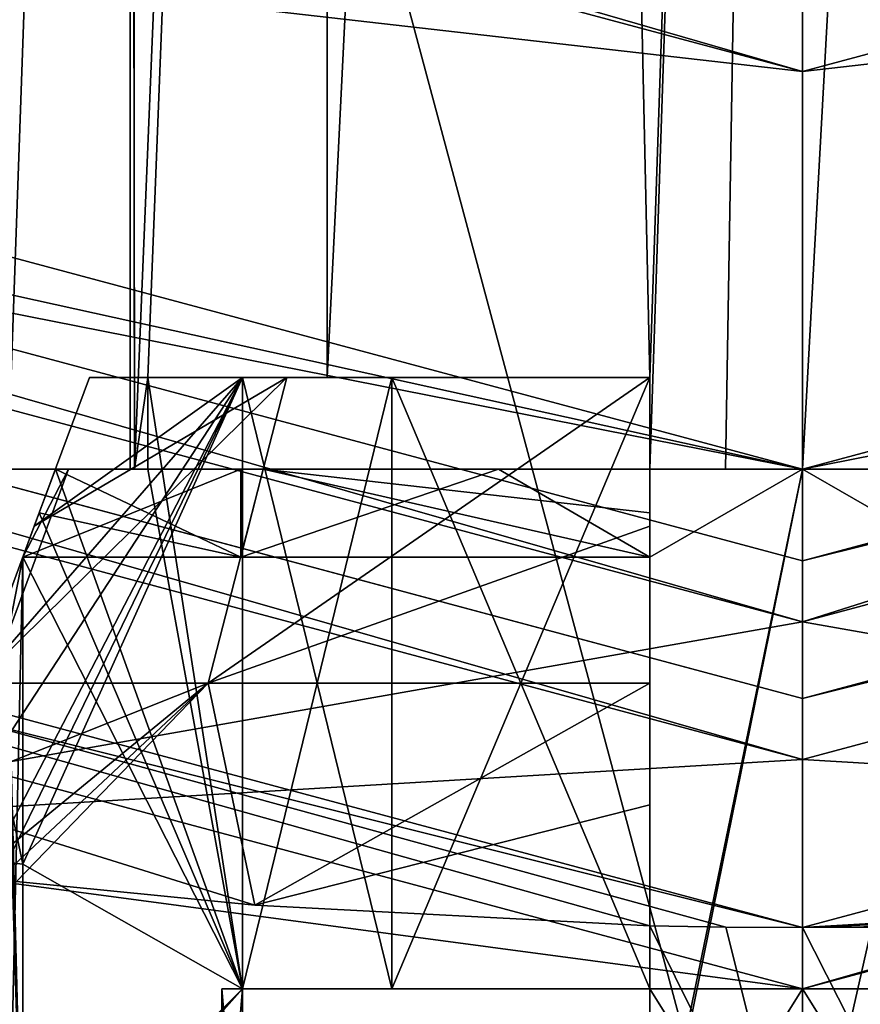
# Model space of a CAD drawing. Header units: millimetres. Extents: x -78 to 78, y -78 to 168.
# Tile 24 of 32: x -2.56 to 0.19, y 117.75 to 120.97. Entities that reach past the tile are written whole.
import ezdxf

# ---------------------------------------------------------------- set-up
doc = ezdxf.new("R2010")
doc.units = ezdxf.units.MM
doc.header["$LTSCALE"] = 65.185185
for name, color, linetype in [('13', 7, 'CONTINUOUS'), ('14', 7, 'CONTINUOUS'), ('15', 7, 'CONTINUOUS'), ('17', 7, 'CONTINUOUS'), ('18', 7, 'CONTINUOUS'), ('180', 7, 'CONTINUOUS'), ('181', 7, 'CONTINUOUS'), ('182', 7, 'CONTINUOUS'), ('183', 7, 'CONTINUOUS'), ('186', 7, 'CONTINUOUS'), ('187', 7, 'CONTINUOUS'), ('188', 7, 'CONTINUOUS'), ('189', 7, 'CONTINUOUS'), ('19', 7, 'CONTINUOUS'), ('190', 7, 'CONTINUOUS'), ('191', 7, 'CONTINUOUS'), ('192', 7, 'CONTINUOUS'), ('193', 7, 'CONTINUOUS'), ('194', 7, 'CONTINUOUS'), ('195', 7, 'CONTINUOUS'), ('196', 7, 'CONTINUOUS'), ('197', 7, 'CONTINUOUS'), ('198', 7, 'CONTINUOUS'), ('199', 7, 'CONTINUOUS'), ('205', 7, 'CONTINUOUS'), ('211', 7, 'CONTINUOUS'), ('212', 7, 'CONTINUOUS'), ('213', 7, 'CONTINUOUS'), ('214', 7, 'CONTINUOUS'), ('218', 7, 'CONTINUOUS'), ('219', 7, 'CONTINUOUS'), ('220', 7, 'CONTINUOUS'), ('221', 7, 'CONTINUOUS'), ('222', 7, 'CONTINUOUS'), ('223', 7, 'CONTINUOUS'), ('224', 7, 'CONTINUOUS'), ('229', 7, 'CONTINUOUS'), ('234', 7, 'CONTINUOUS'), ('237', 7, 'CONTINUOUS'), ('240', 7, 'CONTINUOUS'), ('29', 7, 'CONTINUOUS'), ('36', 7, 'CONTINUOUS'), ('37', 7, 'CONTINUOUS'), ('49', 7, 'CONTINUOUS'), ('51', 7, 'CONTINUOUS'), ('54', 7, 'CONTINUOUS')]:
    doc.layers.add(name, color=color, linetype=linetype)

msp = doc.modelspace()

# ---------------------------------------------------------------- linework, layer by layer
at = {"layer": '13', "linetype": 'CONTINUOUS'}
for points in [[(0, 119, 1), (-13.5001, 116.6173, 1), (-10.5, 121.8135, 1), (0, 119, 1)], [(10.5, 121.8135, 1), (13.5001, 116.6173, 1), (0, 119, 1), (10.5, 121.8135, 1)], [(13.5001, 116.6173, 1), (-13.5001, 116.6173, 1), (0, 119, 1), (13.5001, 116.6173, 1)]]:
    msp.add_3dface(points, dxfattribs=at)
at = {"layer": '14', "linetype": 'CONTINUOUS'}
for points in [[(0, 119, 1), (-10.5, 121.8135, 1), (0, 119), (0, 119, 1)], [(0, 119), (-10.5, 121.8135, 1), (-10.5, 121.8135), (0, 119)], [(10.5, 121.8135, 1), (0, 119, 1), (10.5, 121.8135), (10.5, 121.8135, 1)], [(10.5, 121.8135), (0, 119, 1), (0, 119), (10.5, 121.8135)]]:
    msp.add_3dface(points, dxfattribs=at)
at = {"layer": '15', "linetype": 'CONTINUOUS'}
msp.add_3dface([(10.5, 121.8135), (0, 119), (-10.5, 121.8135), (10.5, 121.8135)], dxfattribs=at)
at = {"layer": '17', "linetype": 'CONTINUOUS'}
for points in [[(-10.25, 122.2465, 2.5), (-10.625, 121.597, 2.5), (0, 119.5, 2.5), (-10.25, 122.2465, 2.5)], [(0, 119.5, 2.5), (10.625, 121.597, 2.5), (10.25, 122.2465, 2.5), (0, 119.5, 2.5)], [(-10.625, 121.597, 2.5), (0, 118.75, 2.5), (0, 119.5, 2.5), (-10.625, 121.597, 2.5)], [(0, 118.75, 2.5), (10.625, 121.597, 2.5), (0, 119.5, 2.5), (0, 118.75, 2.5)]]:
    msp.add_3dface(points, dxfattribs=at)
at = {"layer": '18', "linetype": 'CONTINUOUS'}
for points in [[(0, 118.75, 4.8), (-10.625, 121.597, 2.5), (-10.6252, 121.5971, 4.8), (0, 118.75, 4.8)], [(0, 118.75, 2.5), (-10.625, 121.597, 2.5), (0, 118.75, 4.8), (0, 118.75, 2.5)], [(10.625, 121.597, 2.5), (0, 118.75, 2.5), (10.6252, 121.5971, 4.8), (10.625, 121.597, 2.5)], [(10.6252, 121.5971, 4.8), (0, 118.75, 2.5), (0, 118.75, 4.8), (10.6252, 121.5971, 4.8)]]:
    msp.add_3dface(points, dxfattribs=at)
at = {"layer": '180', "linetype": 'CONTINUOUS'}
for points in [[(-1.7924, 118.0731, 48.999), (-0.5, 118.0057, 48.3665), (-11.0002, 120.9475, 18.2), (-1.7924, 118.0731, 48.999)], [(-11.0002, 120.9475, 18.2), (-0.5, 118.0057, 48.3665), (-0.2511, 118.0014, 48.4122), (-11.0002, 120.9475, 18.2)], [(-2.5716, 118.1508, 50.2), (-1.7924, 118.0731, 48.999), (-11.0002, 120.9475, 18.2), (-2.5716, 118.1508, 50.2)], [(0, 118, 18.2), (-11.0002, 120.9475, 18.2), (0, 118, 48.4), (0, 118, 18.2)], [(0, 118, 48.4), (-11.0002, 120.9475, 18.2), (-0.2511, 118.0014, 48.4122), (0, 118, 48.4)], [(-0.2511, 118.0014, 48.4122), (-0.5, 118.0057, 48.3665), (-0.5, 118.0057, 48.4485), (-0.2511, 118.0014, 48.4122)]]:
    msp.add_3dface(points, dxfattribs=at)
at = {"layer": '181', "linetype": 'CONTINUOUS'}
for points in [[(0, 117.8, 18), (-11.9002, 119.3887, 18), (-11.1002, 120.7743, 18), (0, 117.8, 18)], [(11.9002, 119.3887, 18), (0, 116.2, 18), (11.1002, 120.7743, 18), (11.9002, 119.3887, 18)], [(11.1002, 120.7743, 18), (0, 116.2, 18), (0, 117.8, 18), (11.1002, 120.7743, 18)], [(0, 116.2, 18), (-11.9002, 119.3887, 18), (0, 117.8, 18), (0, 116.2, 18)]]:
    msp.add_3dface(points, dxfattribs=at)
at = {"layer": '182', "linetype": 'CONTINUOUS'}
for points in [[(0, 116, 57.8), (-12.0002, 119.2155, 57.8), (0, 116, 54.5), (0, 116, 57.8)], [(0, 116, 54.5), (-12.0002, 119.2155, 57.8), (-2.4749, 116.1279, 53.4749), (0, 116, 54.5)], [(-2.4749, 116.1279, 53.4749), (-12.0002, 119.2155, 57.8), (-3.5, 116.2566, 51.0001), (-2.4749, 116.1279, 53.4749)], [(-3.5, 116.2566, 51.0001), (-12.0002, 119.2155, 57.8), (0, 116, 18.2), (-3.5, 116.2566, 51.0001)], [(0, 116, 18.2), (-12.0002, 119.2155, 57.8), (-12.0002, 119.2155, 18.2), (0, 116, 18.2)]]:
    msp.add_3dface(points, dxfattribs=at)
at = {"layer": '183', "linetype": 'CONTINUOUS'}
for points in [[(-11.9002, 160.6113, 58), (0, 116.2, 58), (0, 163.8, 58), (-11.9002, 160.6113, 58)], [(0, 163.8, 58), (0, 116.2, 58), (11.9002, 119.3887, 58), (0, 163.8, 58)], [(11.9002, 160.6113, 58), (0, 163.8, 58), (11.9002, 119.3887, 58), (11.9002, 160.6113, 58)], [(-11.9002, 119.3887, 58), (0, 116.2, 58), (-11.9002, 160.6113, 58), (-11.9002, 119.3887, 58)]]:
    msp.add_3dface(points, dxfattribs=at)
at = {"layer": '186', "linetype": 'CONTINUOUS'}
for points in [[(0, 118, 18.2), (2.5716, 118.1508, 50.2), (11.0002, 120.9475, 18.2), (0, 118, 18.2)], [(2.5716, 118.1508, 50.2), (0, 118, 18.2), (1.7924, 118.0731, 48.999), (2.5716, 118.1508, 50.2)], [(1.7924, 118.0731, 48.999), (0, 118, 18.2), (0.5, 118.0057, 48.3665), (1.7924, 118.0731, 48.999)], [(0.5, 118.0057, 48.3665), (0, 118, 18.2), (0.5, 118.0057, 48.4485), (0.5, 118.0057, 48.3665)], [(0.5, 118.0057, 48.4485), (0, 118, 18.2), (0.2511, 118.0014, 48.4122), (0.5, 118.0057, 48.4485)], [(0, 118, 18.2), (0, 118, 48.4), (0.2511, 118.0014, 48.4122), (0, 118, 18.2)]]:
    msp.add_3dface(points, dxfattribs=at)
at = {"layer": '187', "linetype": 'CONTINUOUS'}
for points in [[(12.0002, 119.2155, 57.8), (0, 116, 57.8), (2.4749, 116.128, 53.4748), (12.0002, 119.2155, 57.8)], [(0, 116, 47.5), (0, 116, 18.2), (12.0002, 119.2155, 18.2), (0, 116, 47.5)], [(0, 116, 47.5), (12.0002, 119.2155, 18.2), (2.4749, 116.1279, 48.5251), (0, 116, 47.5)]]:
    msp.add_3dface(points, dxfattribs=at)
at = {"layer": '188', "linetype": 'CONTINUOUS'}
for points in [[(0, 134.5, 53.2), (0.8276, 134.5626, 53.0384), (0, 119.5, 53.2), (0, 134.5, 53.2)], [(0, 119.5, 53.2), (0.8276, 134.5626, 53.0384), (0.2516, 119.5, 53.1856), (0, 119.5, 53.2)]]:
    msp.add_3dface(points, dxfattribs=at)
at = {"layer": '189', "linetype": 'CONTINUOUS'}
for points in [[(-2.2, 119.5, 51), (-2.4446, 119.5, 51.5), (-2.6, 119.5, 51), (-2.2, 119.5, 51)], [(-2.6, 119.5, 51), (-2.4446, 119.5, 51.5), (-2.4021, 119.5, 51.995), (-2.6, 119.5, 51)], [(-2.4446, 119.5, 51.5), (-1.7644, 119.5, 52.7644), (-2.4021, 119.5, 51.995), (-2.4446, 119.5, 51.5)], [(-2.1424, 119.5, 51.5), (-2.4446, 119.5, 51.5), (-2.1856, 119.5, 51.2516), (-2.1424, 119.5, 51.5)], [(-2.1856, 119.5, 51.2516), (-2.4446, 119.5, 51.5), (-2.2, 119.5, 51), (-2.1856, 119.5, 51.2516)], [(-2.4021, 119.5, 51.995), (-1.7644, 119.5, 52.7644), (-1.8385, 119.5, 52.8385), (-2.4021, 119.5, 51.995)], [(-1.8385, 119.5, 52.8385), (-1.7644, 119.5, 52.7644), (-0.995, 119.5, 53.4021), (-1.8385, 119.5, 52.8385)], [(-1.7644, 119.5, 52.7644), (-0.5, 119.5, 53.4446), (-0.995, 119.5, 53.4021), (-1.7644, 119.5, 52.7644)], [(-0.995, 119.5, 53.4021), (-0.5, 119.5, 53.4446), (0, 119.5, 53.6), (-0.995, 119.5, 53.4021)], [(-0.5, 119.5, 53.4446), (0, 119.5, 53.2), (0, 119.5, 53.6), (-0.5, 119.5, 53.4446)], [(0, 119.5, 53.2), (-0.5, 119.5, 53.4446), (-0.2516, 119.5, 53.1856), (0, 119.5, 53.2)], [(-0.2516, 119.5, 53.1856), (-0.5, 119.5, 53.4446), (-0.5, 119.5, 53.1424), (-0.2516, 119.5, 53.1856)], [(0, 119.5, 53.2), (0.2516, 119.5, 53.1856), (0, 119.5, 53.6), (0, 119.5, 53.2)], [(0.2516, 119.5, 53.1856), (0.5, 119.5, 53.1424), (0, 119.5, 53.6), (0.2516, 119.5, 53.1856)], [(0, 119.5, 53.6), (0.5, 119.5, 53.1424), (0.5, 119.5, 53.4446), (0, 119.5, 53.6)], [(0.995, 119.5, 53.4021), (0, 119.5, 53.6), (0.5, 119.5, 53.4446), (0.995, 119.5, 53.4021)]]:
    msp.add_3dface(points, dxfattribs=at)
at = {"layer": '19', "linetype": 'CONTINUOUS'}
for points in [[(-10.7252, 121.4239, 5), (-17.9564, 117.4832, 5), (0, 118.55, 5), (-10.7252, 121.4239, 5)], [(0, 118.55, 5), (17.9564, 117.4832, 5), (10.7252, 121.4239, 5), (0, 118.55, 5)], [(-17.9564, 117.4832, 5), (17.9564, 117.4832, 5), (0, 118.55, 5), (-17.9564, 117.4832, 5)]]:
    msp.add_3dface(points, dxfattribs=at)
at = {"layer": '190', "linetype": 'CONTINUOUS'}
for points in [[(0, 119.5, 53.6), (0.995, 119.5, 53.4021), (0.5, 119.2121, 53.5515), (0, 119.5, 53.6)], [(0, 117, 53.6), (0, 119.5, 53.6), (0.5, 119.2121, 53.5515), (0, 117, 53.6)], [(0.5, 117.0855, 53.5515), (0, 117, 53.6), (0.5, 119.2121, 53.5515), (0.5, 117.0855, 53.5515)], [(0.2511, 118.0014, 48.4122), (0, 118, 48.4), (0.5072, 117, 48.45), (0.2511, 118.0014, 48.4122)], [(0.5072, 117, 48.45), (0, 118, 48.4), (0, 117, 48.4), (0.5072, 117, 48.45)]]:
    msp.add_3dface(points, dxfattribs=at)
at = {"layer": '191', "linetype": 'CONTINUOUS'}
for points in [[(-2.2, 134.9592, 51.0001), (-1.5567, 134.7249, 52.5546), (-2.1856, 119.5, 51.2516), (-2.2, 134.9592, 51.0001)], [(-2.2, 134.9592, 51.0001), (-2.1856, 119.5, 51.2516), (-2.2, 130.8611, 51), (-2.2, 134.9592, 51.0001)], [(-2.1856, 119.5, 51.2516), (-1.5567, 134.7249, 52.5546), (-2.1424, 119.8, 51.5), (-2.1856, 119.5, 51.2516)], [(-2.1424, 119.8, 51.5), (-1.5567, 134.7249, 52.5546), (-1.5556, 119.8, 52.5556), (-2.1424, 119.8, 51.5)], [(-1.5567, 134.7249, 52.5546), (-0.8274, 134.5626, 53.0385), (-1.5556, 119.8, 52.5556), (-1.5567, 134.7249, 52.5546)], [(-1.5556, 119.8, 52.5556), (-0.8274, 134.5626, 53.0385), (-0.5, 119.8, 53.1424), (-1.5556, 119.8, 52.5556)], [(-0.8274, 134.5626, 53.0385), (0, 134.5, 53.2), (-0.5, 119.8, 53.1424), (-0.8274, 134.5626, 53.0385)], [(0, 134.5, 53.2), (-0.2516, 119.5, 53.1856), (-0.5, 119.5, 53.1424), (0, 134.5, 53.2)], [(0, 134.5, 53.2), (-0.5, 119.5, 53.1424), (-0.5, 119.8, 53.1424), (0, 134.5, 53.2)], [(0, 134.5, 53.2), (0, 119.5, 53.2), (-0.2516, 119.5, 53.1856), (0, 134.5, 53.2)], [(-2.2, 119.5, 51), (-2.2, 130.8611, 51), (-2.1856, 119.5, 51.2516), (-2.2, 119.5, 51)], [(-2.1424, 119.5, 51.5), (-2.1856, 119.5, 51.2516), (-2.1424, 119.8, 51.5), (-2.1424, 119.5, 51.5)]]:
    msp.add_3dface(points, dxfattribs=at)
at = {"layer": '192', "linetype": 'CONTINUOUS'}
for points in [[(-2.6, 119.5, 51), (-2.4021, 119.5, 51.995), (-2.6, 118.96, 51), (-2.6, 119.5, 51)], [(-2.6, 118.96, 51), (-2.4021, 119.5, 51.995), (-2.5515, 119.2121, 51.5), (-2.6, 118.96, 51)], [(-2.4021, 119.5, 51.995), (-1.8385, 119.5, 52.8385), (-2.5515, 119.2121, 51.5), (-2.4021, 119.5, 51.995)], [(-2.5515, 119.2121, 51.5), (-1.8385, 119.5, 52.8385), (-1.8385, 119.2121, 52.8385), (-2.5515, 119.2121, 51.5)], [(-1.8385, 119.5, 52.8385), (-0.995, 119.5, 53.4021), (-1.8385, 119.2121, 52.8385), (-1.8385, 119.5, 52.8385)], [(-1.8385, 119.2121, 52.8385), (-0.995, 119.5, 53.4021), (-0.5, 119.2121, 53.5515), (-1.8385, 119.2121, 52.8385)], [(-0.995, 119.5, 53.4021), (0, 119.5, 53.6), (-0.5, 119.2121, 53.5515), (-0.995, 119.5, 53.4021)], [(0, 119.5, 53.6), (0, 117, 53.6), (-0.5072, 117, 53.55), (0, 119.5, 53.6)], [(0, 119.5, 53.6), (-0.5072, 117, 53.55), (-0.5, 117.0855, 53.5515), (0, 119.5, 53.6)], [(-0.5, 119.2121, 53.5515), (0, 119.5, 53.6), (-0.5, 117.0855, 53.5515), (-0.5, 119.2121, 53.5515)], [(-2.6, 117, 51), (-2.6, 118.96, 51), (-2.5515, 119.2121, 51.5), (-2.6, 117, 51)], [(-2.5515, 117.0855, 51.5), (-2.6, 117, 51), (-2.5515, 119.2121, 51.5), (-2.5515, 117.0855, 51.5)], [(-2.6, 117, 51), (-2.55, 117, 50.4928), (-2.6, 118.96, 51), (-2.6, 117, 51)], [(-2.6, 118.96, 51), (-2.55, 117, 50.4928), (-2.5964, 118.5077, 50.8624), (-2.6, 118.96, 51)], [(-2.5964, 118.5077, 50.8624), (-2.55, 117, 50.4928), (-2.5894, 118.3884, 50.7652), (-2.5964, 118.5077, 50.8624)], [(-2.5894, 118.3884, 50.7652), (-2.55, 117, 50.4928), (-2.5515, 117.0855, 50.5), (-2.5894, 118.3884, 50.7652)], [(-2.5515, 118.2072, 50.5), (-2.5894, 118.3884, 50.7652), (-2.5515, 117.0855, 50.5), (-2.5515, 118.2072, 50.5)], [(-0.2511, 118.0014, 48.4122), (-0.5, 118.0057, 48.4485), (0, 117, 48.4), (-0.2511, 118.0014, 48.4122)], [(0, 117, 48.4), (-0.5, 118.0057, 48.4485), (-0.5, 117.0855, 48.4485), (0, 117, 48.4)], [(0, 118, 48.4), (-0.2511, 118.0014, 48.4122), (0, 117, 48.4), (0, 118, 48.4)]]:
    msp.add_3dface(points, dxfattribs=at)
at = {"layer": '193', "linetype": 'CONTINUOUS'}
for points in [[(-12.0002, 119.2155, 57.8), (0, 116, 57.8), (-11.9002, 119.3887, 58), (-12.0002, 119.2155, 57.8)], [(0, 116, 57.8), (0, 116.2, 58), (-11.9002, 119.3887, 58), (0, 116, 57.8)]]:
    msp.add_3dface(points, dxfattribs=at)
at = {"layer": '194', "linetype": 'CONTINUOUS'}
for points in [[(11.9002, 119.3887, 58), (0, 116.2, 58), (12.0002, 119.2155, 57.8), (11.9002, 119.3887, 58)], [(0, 116.2, 58), (0, 116, 57.8), (12.0002, 119.2155, 57.8), (0, 116.2, 58)]]:
    msp.add_3dface(points, dxfattribs=at)
at = {"layer": '195', "linetype": 'CONTINUOUS'}
for points in [[(0, 116.2, 18), (11.9002, 119.3887, 18), (0, 116, 18.2), (0, 116.2, 18)], [(0, 116, 18.2), (11.9002, 119.3887, 18), (12.0002, 119.2155, 18.2), (0, 116, 18.2)]]:
    msp.add_3dface(points, dxfattribs=at)
at = {"layer": '196', "linetype": 'CONTINUOUS'}
for points in [[(-11.9002, 119.3887, 18), (0, 116.2, 18), (-12.0002, 119.2155, 18.2), (-11.9002, 119.3887, 18)], [(0, 116.2, 18), (0, 116, 18.2), (-12.0002, 119.2155, 18.2), (0, 116.2, 18)]]:
    msp.add_3dface(points, dxfattribs=at)
at = {"layer": '197', "linetype": 'CONTINUOUS'}
for points in [[(0, 117.8, 18), (0, 118, 18.2), (11.0002, 120.9475, 18.2), (0, 117.8, 18)], [(11.1002, 120.7743, 18), (0, 117.8, 18), (11.0002, 120.9475, 18.2), (11.1002, 120.7743, 18)]]:
    msp.add_3dface(points, dxfattribs=at)
at = {"layer": '198', "linetype": 'CONTINUOUS'}
for points in [[(-11.0002, 120.9475, 18.2), (0, 118, 18.2), (-11.1002, 120.7743, 18), (-11.0002, 120.9475, 18.2)], [(0, 118, 18.2), (0, 117.8, 18), (-11.1002, 120.7743, 18), (0, 118, 18.2)]]:
    msp.add_3dface(points, dxfattribs=at)
at = {"layer": '199', "linetype": 'CONTINUOUS'}
for points in [[(-2.2, 130.8611, 51), (-2.6, 119.5, 51), (-7.2512, 134.0184, 51), (-2.2, 130.8611, 51)], [(-2.2, 119.5, 51), (-2.6, 119.5, 51), (-2.2, 130.8611, 51), (-2.2, 119.5, 51)]]:
    msp.add_3dface(points, dxfattribs=at)
at = {"layer": '205', "linetype": 'CONTINUOUS'}
msp.add_3dface([(-2.5894, 118.3884, 50.7652), (-2.5515, 118.2072, 50.5), (-2.602, 118.2132, 50.5), (-2.5894, 118.3884, 50.7652)], dxfattribs=at)
at = {"layer": '211', "linetype": 'CONTINUOUS'}
for points in [[(-1.8385, 119.2121, 52.8385), (-2.4446, 119.5, 51.5), (-2.4977, 119.3572, 51.5), (-1.8385, 119.2121, 52.8385)], [(-1.7644, 119.5, 52.7644), (-2.4446, 119.5, 51.5), (-1.8385, 119.2121, 52.8385), (-1.7644, 119.5, 52.7644)], [(-1.7644, 119.5, 52.7644), (-1.8385, 119.2121, 52.8385), (-0.5, 119.2121, 53.5515), (-1.7644, 119.5, 52.7644)], [(-0.5, 119.2121, 53.5515), (-0.5, 119.3572, 53.4977), (-1.7644, 119.5, 52.7644), (-0.5, 119.2121, 53.5515)], [(-0.5, 119.5, 53.4446), (-1.7644, 119.5, 52.7644), (-0.5, 119.3572, 53.4977), (-0.5, 119.5, 53.4446)], [(-2.5515, 119.2121, 51.5), (-1.8385, 119.2121, 52.8385), (-2.4977, 119.3572, 51.5), (-2.5515, 119.2121, 51.5)]]:
    msp.add_3dface(points, dxfattribs=at)
at = {"layer": '212', "linetype": 'CONTINUOUS'}
for points in [[(-1.833, 119.8, 50.5), (-1.3435, 119.8, 49.6565), (-2.3331, 119.8, 50.5), (-1.833, 119.8, 50.5)], [(-2.3331, 119.8, 50.5), (-1.3435, 119.8, 49.6565), (-1.6872, 119.8, 49.3128), (-2.3331, 119.8, 50.5)], [(-0.5, 119.8, 49.167), (-0.5, 119.8, 48.6669), (-1.6872, 119.8, 49.3128), (-0.5, 119.8, 49.167)], [(-1.3435, 119.8, 49.6565), (-0.5, 119.8, 49.167), (-1.6872, 119.8, 49.3128), (-1.3435, 119.8, 49.6565)]]:
    msp.add_3dface(points, dxfattribs=at)
at = {"layer": '213', "linetype": 'CONTINUOUS'}
for points in [[(-1.833, 117.8, 51.5), (-1.833, 119.8, 51.5), (-1.3435, 119.8, 52.3435), (-1.833, 117.8, 51.5)], [(-1.3435, 117.8, 52.3435), (-1.833, 117.8, 51.5), (-1.3435, 119.8, 52.3435), (-1.3435, 117.8, 52.3435)], [(-0.5, 117.8, 52.833), (-1.3435, 117.8, 52.3435), (-0.5, 119.8, 52.833), (-0.5, 117.8, 52.833)], [(-0.5, 119.8, 52.833), (-1.3435, 117.8, 52.3435), (-1.3435, 119.8, 52.3435), (-0.5, 119.8, 52.833)]]:
    msp.add_3dface(points, dxfattribs=at)
at = {"layer": '214', "linetype": 'CONTINUOUS'}
for points in [[(-1.9, 117.8, 51), (-1.833, 117.8, 51.5), (1.9, 117.8, 51), (-1.9, 117.8, 51)], [(-1.833, 117.8, 50.5), (-1.9, 117.8, 51), (1.833, 117.8, 50.5), (-1.833, 117.8, 50.5)], [(1.833, 117.8, 50.5), (-1.9, 117.8, 51), (1.9, 117.8, 51), (1.833, 117.8, 50.5)], [(-1.833, 117.8, 51.5), (-1.3435, 117.8, 52.3435), (1.833, 117.8, 51.5), (-1.833, 117.8, 51.5)], [(-1.833, 117.8, 51.5), (1.833, 117.8, 51.5), (1.9, 117.8, 51), (-1.833, 117.8, 51.5)], [(-1.3435, 117.8, 49.6565), (-1.833, 117.8, 50.5), (1.3435, 117.8, 49.6565), (-1.3435, 117.8, 49.6565)], [(1.3435, 117.8, 49.6565), (-1.833, 117.8, 50.5), (1.833, 117.8, 50.5), (1.3435, 117.8, 49.6565)], [(-1.3435, 117.8, 52.3435), (-0.5, 117.8, 52.833), (1.3435, 117.8, 52.3435), (-1.3435, 117.8, 52.3435)], [(1.833, 117.8, 51.5), (-1.3435, 117.8, 52.3435), (1.3435, 117.8, 52.3435), (1.833, 117.8, 51.5)], [(-0.5, 117.8, 49.167), (-1.3435, 117.8, 49.6565), (0.5, 117.8, 49.167), (-0.5, 117.8, 49.167)], [(0.5, 117.8, 49.167), (-1.3435, 117.8, 49.6565), (1.3435, 117.8, 49.6565), (0.5, 117.8, 49.167)], [(1.3435, 117.8, 52.3435), (-0.5, 117.8, 52.833), (0.5, 117.8, 52.833), (1.3435, 117.8, 52.3435)], [(0.5, 117.8, 52.833), (-0.5, 117.8, 52.833), (0, 117.8, 52.9), (0.5, 117.8, 52.833)], [(0, 117.8, 49.1), (-0.5, 117.8, 49.167), (0.5, 117.8, 49.167), (0, 117.8, 49.1)]]:
    msp.add_3dface(points, dxfattribs=at)
at = {"layer": '218', "linetype": 'CONTINUOUS'}
for points in [[(-0.5, 119.8, 53.1424), (-0.5, 119.5, 53.1424), (-0.5, 119.8, 52.833), (-0.5, 119.8, 53.1424)], [(-0.5, 119.5, 53.1424), (-0.5, 117.8, 52.833), (-0.5, 119.8, 52.833), (-0.5, 119.5, 53.1424)], [(-0.5, 119.5, 53.1424), (-0.5, 119.5, 53.4446), (-0.5, 119.3572, 53.4977), (-0.5, 119.5, 53.1424)], [(-0.5, 119.2121, 53.5515), (-0.5, 119.5, 53.1424), (-0.5, 119.3572, 53.4977), (-0.5, 119.2121, 53.5515)], [(-0.5, 119.5, 53.1424), (-0.5, 119.2121, 53.5515), (-0.5, 117.8, 52.833), (-0.5, 119.5, 53.1424)], [(-0.5, 119.2121, 53.5515), (-0.5, 117.0855, 53.5515), (-0.5, 117.8, 52.833), (-0.5, 119.2121, 53.5515)], [(-0.5, 117.0855, 53.5515), (-0.5, 117.0427, 53.5477), (-0.5, 117.8, 52.833), (-0.5, 117.0855, 53.5515)], [(-0.5, 117, 53.5438), (-0.5, 117, 52.833), (-0.5, 117.8, 52.833), (-0.5, 117, 53.5438)], [(-0.5, 117.0427, 53.5477), (-0.5, 117, 53.5438), (-0.5, 117.8, 52.833), (-0.5, 117.0427, 53.5477)]]:
    msp.add_3dface(points, dxfattribs=at)
at = {"layer": '219', "linetype": 'CONTINUOUS'}
for points in [[(-0.5, 117, 52.833), (0, 117, 52.9), (-0.5, 117.8, 52.833), (-0.5, 117, 52.833)], [(-0.5, 117.8, 52.833), (0, 117, 52.9), (0, 117.8, 52.9), (-0.5, 117.8, 52.833)], [(0, 117, 52.9), (0.5, 117, 52.833), (0, 117.8, 52.9), (0, 117, 52.9)], [(0.5, 117, 52.833), (0.5, 117.8, 52.833), (0, 117.8, 52.9), (0.5, 117, 52.833)]]:
    msp.add_3dface(points, dxfattribs=at)
at = {"layer": '220', "linetype": 'CONTINUOUS'}
for points in [[(-2.1424, 119.5, 51.5), (-2.1424, 119.8, 51.5), (-1.833, 117.8, 51.5), (-2.1424, 119.5, 51.5)], [(-2.1424, 119.8, 51.5), (-1.833, 119.8, 51.5), (-1.833, 117.8, 51.5), (-2.1424, 119.8, 51.5)], [(-2.4977, 119.3572, 51.5), (-2.4446, 119.5, 51.5), (-1.833, 117.8, 51.5), (-2.4977, 119.3572, 51.5)], [(-2.4446, 119.5, 51.5), (-2.1424, 119.5, 51.5), (-1.833, 117.8, 51.5), (-2.4446, 119.5, 51.5)], [(-2.5515, 119.2121, 51.5), (-2.4977, 119.3572, 51.5), (-1.833, 117.8, 51.5), (-2.5515, 119.2121, 51.5)], [(-2.5515, 117.0855, 51.5), (-2.5515, 119.2121, 51.5), (-1.833, 117.8, 51.5), (-2.5515, 117.0855, 51.5)], [(-1.833, 117, 51.5), (-2.5515, 117.0855, 51.5), (-1.833, 117.8, 51.5), (-1.833, 117, 51.5)]]:
    msp.add_3dface(points, dxfattribs=at)
at = {"layer": '221', "linetype": 'CONTINUOUS'}
for points in [[(-1.833, 117, 50.5), (-1.9, 117, 51), (-1.833, 117.8, 50.5), (-1.833, 117, 50.5)], [(-1.9, 117, 51), (-1.833, 117, 51.5), (-1.9, 117.8, 51), (-1.9, 117, 51)], [(-1.9, 117, 51), (-1.9, 117.8, 51), (-1.833, 117.8, 50.5), (-1.9, 117, 51)], [(-1.833, 117, 51.5), (-1.833, 117.8, 51.5), (-1.9, 117.8, 51), (-1.833, 117, 51.5)]]:
    msp.add_3dface(points, dxfattribs=at)
at = {"layer": '222', "linetype": 'CONTINUOUS'}
for points in [[(-2.6783, 118.5089, 50.5), (-1.833, 119.8, 50.5), (-2.7042, 118.8, 50.5), (-2.6783, 118.5089, 50.5)], [(-2.7042, 118.8, 50.5), (-1.833, 119.8, 50.5), (-2.5142, 119.3127, 50.5), (-2.7042, 118.8, 50.5)], [(-2.6525, 118.2193, 50.5), (-1.833, 119.8, 50.5), (-2.6783, 118.5089, 50.5), (-2.6525, 118.2193, 50.5)], [(-2.6525, 118.2193, 50.5), (-2.602, 118.2132, 50.5), (-1.833, 119.8, 50.5), (-2.6525, 118.2193, 50.5)], [(-2.602, 118.2132, 50.5), (-2.5515, 118.2072, 50.5), (-1.833, 119.8, 50.5), (-2.602, 118.2132, 50.5)], [(-1.833, 119.8, 50.5), (-2.5515, 118.2072, 50.5), (-1.833, 117.8, 50.5), (-1.833, 119.8, 50.5)], [(-1.833, 119.8, 50.5), (-2.3331, 119.8, 50.5), (-2.5142, 119.3127, 50.5), (-1.833, 119.8, 50.5)], [(-2.5515, 118.2072, 50.5), (-2.5515, 117.0855, 50.5), (-1.833, 117.8, 50.5), (-2.5515, 118.2072, 50.5)], [(-1.833, 117.8, 50.5), (-2.5515, 117.0855, 50.5), (-2.5477, 117.0427, 50.5), (-1.833, 117.8, 50.5)], [(-2.5438, 117, 50.5), (-1.833, 117.8, 50.5), (-2.5477, 117.0427, 50.5), (-2.5438, 117, 50.5)], [(-2.5438, 117, 50.5), (-1.833, 117, 50.5), (-1.833, 117.8, 50.5), (-2.5438, 117, 50.5)]]:
    msp.add_3dface(points, dxfattribs=at)
at = {"layer": '223', "linetype": 'CONTINUOUS'}
for points in [[(-0.5, 119.8, 48.6669), (-0.5, 119.8, 49.167), (-0.5, 117.8, 49.167), (-0.5, 119.8, 48.6669)], [(-0.5, 119.8, 48.6669), (-0.5, 117.8, 49.167), (-0.5, 119.3131, 48.486), (-0.5, 119.8, 48.6669)], [(-0.5, 119.3131, 48.486), (-0.5, 117.8, 49.167), (-0.5, 118.8, 48.2958), (-0.5, 119.3131, 48.486)], [(-0.5, 118.8, 48.2958), (-0.5, 117.8, 49.167), (-0.5, 118.4014, 48.3313), (-0.5, 118.8, 48.2958)], [(-0.5, 118.0057, 48.4485), (-0.5, 118.0057, 48.3665), (-0.5, 118.4014, 48.3313), (-0.5, 118.0057, 48.4485)], [(-0.5, 117.8, 49.167), (-0.5, 118.0057, 48.4485), (-0.5, 118.4014, 48.3313), (-0.5, 117.8, 49.167)], [(-0.5, 117.0855, 48.4485), (-0.5, 118.0057, 48.4485), (-0.5, 117.8, 49.167), (-0.5, 117.0855, 48.4485)], [(-0.5, 117, 49.167), (-0.5, 117.0855, 48.4485), (-0.5, 117.8, 49.167), (-0.5, 117, 49.167)]]:
    msp.add_3dface(points, dxfattribs=at)
at = {"layer": '224', "linetype": 'CONTINUOUS'}
for points in [[(0, 117, 49.1), (-0.5, 117, 49.167), (0, 117.8, 49.1), (0, 117, 49.1)], [(-0.5, 117, 49.167), (-0.5, 117.8, 49.167), (0, 117.8, 49.1), (-0.5, 117, 49.167)], [(0.5, 117, 49.167), (0, 117, 49.1), (0.5, 117.8, 49.167), (0.5, 117, 49.167)], [(0, 117, 49.1), (0, 117.8, 49.1), (0.5, 117.8, 49.167), (0, 117, 49.1)]]:
    msp.add_3dface(points, dxfattribs=at)
at = {"layer": '229', "linetype": 'CONTINUOUS'}
for points in [[(-2.6783, 118.5089, 50.5), (-2.7042, 118.8, 50.5), (-1.9445, 118.8, 49.0555), (-2.6783, 118.5089, 50.5)], [(-2.6525, 118.2193, 50.5), (-2.6783, 118.5089, 50.5), (-1.9445, 118.8, 49.0555), (-2.6525, 118.2193, 50.5)], [(-2.6162, 118.171, 50.3533), (-2.6525, 118.2193, 50.5), (-1.9445, 118.8, 49.0555), (-2.6162, 118.171, 50.3533)], [(-2.5716, 118.1508, 50.2), (-2.6162, 118.171, 50.3533), (-1.9445, 118.8, 49.0555), (-2.5716, 118.1508, 50.2)], [(-1.7924, 118.0731, 48.999), (-2.5716, 118.1508, 50.2), (-1.9445, 118.8, 49.0555), (-1.7924, 118.0731, 48.999)], [(-0.5, 118.8, 48.2958), (-1.7924, 118.0731, 48.999), (-1.9445, 118.8, 49.0555), (-0.5, 118.8, 48.2958)], [(-0.5, 118.8, 48.2958), (-0.5, 118.4014, 48.3313), (-1.7924, 118.0731, 48.999), (-0.5, 118.8, 48.2958)], [(-0.5, 118.0057, 48.3665), (-1.7924, 118.0731, 48.999), (-0.5, 118.4014, 48.3313), (-0.5, 118.0057, 48.3665)]]:
    msp.add_3dface(points, dxfattribs=at)
at = {"layer": '234', "linetype": 'CONTINUOUS'}
for points in [[(-2.7042, 118.8, 50.5), (-2.5142, 119.3127, 50.5), (-1.6872, 119.8, 49.3128), (-2.7042, 118.8, 50.5)], [(-2.7042, 118.8, 50.5), (-1.6872, 119.8, 49.3128), (-1.9445, 118.8, 49.0555), (-2.7042, 118.8, 50.5)], [(-2.3331, 119.8, 50.5), (-1.6872, 119.8, 49.3128), (-2.5142, 119.3127, 50.5), (-2.3331, 119.8, 50.5)], [(-1.6872, 119.8, 49.3128), (-0.5, 119.8, 48.6669), (-1.9445, 118.8, 49.0555), (-1.6872, 119.8, 49.3128)], [(-0.5, 119.8, 48.6669), (-0.5, 119.3131, 48.486), (-1.9445, 118.8, 49.0555), (-0.5, 119.8, 48.6669)], [(-0.5, 119.3131, 48.486), (-0.5, 118.8, 48.2958), (-1.9445, 118.8, 49.0555), (-0.5, 119.3131, 48.486)]]:
    msp.add_3dface(points, dxfattribs=at)
at = {"layer": '237', "linetype": 'CONTINUOUS'}
for points in [[(-2.1424, 119.8, 51.5), (-1.5556, 119.8, 52.5556), (-1.833, 119.8, 51.5), (-2.1424, 119.8, 51.5)], [(-1.833, 119.8, 51.5), (-1.5556, 119.8, 52.5556), (-1.3435, 119.8, 52.3435), (-1.833, 119.8, 51.5)], [(-1.5556, 119.8, 52.5556), (-0.5, 119.8, 53.1424), (-0.5, 119.8, 52.833), (-1.5556, 119.8, 52.5556)], [(-1.5556, 119.8, 52.5556), (-0.5, 119.8, 52.833), (-1.3435, 119.8, 52.3435), (-1.5556, 119.8, 52.5556)]]:
    msp.add_3dface(points, dxfattribs=at)
at = {"layer": '240', "linetype": 'CONTINUOUS'}
for points in [[(-1.3435, 119.8, 49.6565), (-1.833, 119.8, 50.5), (-1.3435, 117.8, 49.6565), (-1.3435, 119.8, 49.6565)], [(-1.833, 119.8, 50.5), (-1.833, 117.8, 50.5), (-1.3435, 117.8, 49.6565), (-1.833, 119.8, 50.5)], [(-0.5, 119.8, 49.167), (-1.3435, 119.8, 49.6565), (-0.5, 117.8, 49.167), (-0.5, 119.8, 49.167)], [(-1.3435, 119.8, 49.6565), (-1.3435, 117.8, 49.6565), (-0.5, 117.8, 49.167), (-1.3435, 119.8, 49.6565)]]:
    msp.add_3dface(points, dxfattribs=at)
at = {"layer": '29', "linetype": 'CONTINUOUS'}
for points in [[(-10.6252, 121.5971, 4.8), (-10.7252, 121.4239, 5), (0, 118.55, 5), (-10.6252, 121.5971, 4.8)], [(0, 118.75, 4.8), (-10.6252, 121.5971, 4.8), (0, 118.55, 5), (0, 118.75, 4.8)], [(10.6252, 121.5971, 4.8), (0, 118.75, 4.8), (10.7252, 121.4239, 5), (10.6252, 121.5971, 4.8)], [(0, 118.75, 4.8), (0, 118.55, 5), (10.7252, 121.4239, 5), (0, 118.75, 4.8)]]:
    msp.add_3dface(points, dxfattribs=at)
at = {"layer": '36', "linetype": 'CONTINUOUS'}
for points in [[(0, 119, 37.3), (-10.5002, 121.8136, 37.3), (0, 119, 3), (0, 119, 37.3)], [(0, 119, 3), (-10.5002, 121.8136, 37.3), (-10.5002, 121.8136, 3), (0, 119, 3)], [(10.5002, 121.8136, 37.3), (0, 119, 37.3), (10.5002, 121.8136, 3), (10.5002, 121.8136, 37.3)], [(10.5002, 121.8136, 3), (0, 119, 37.3), (0, 119, 3), (10.5002, 121.8136, 3)]]:
    msp.add_3dface(points, dxfattribs=at)
at = {"layer": '37', "linetype": 'CONTINUOUS'}
for points in [[(-9.6, 123.3723, 37.5), (-10.4002, 121.9868, 37.5), (0, 120.8, 37.5), (-9.6, 123.3723, 37.5)], [(0, 120.8, 37.5), (10.4002, 121.9868, 37.5), (9.6, 123.3723, 37.5), (0, 120.8, 37.5)], [(-10.4002, 121.9868, 37.5), (0, 119.2, 37.5), (0, 120.8, 37.5), (-10.4002, 121.9868, 37.5)], [(0, 119.2, 37.5), (10.4002, 121.9868, 37.5), (0, 120.8, 37.5), (0, 119.2, 37.5)]]:
    msp.add_3dface(points, dxfattribs=at)
at = {"layer": '49', "linetype": 'CONTINUOUS'}
for points in [[(-10.5002, 121.8136, 37.3), (0, 119, 37.3), (-10.4002, 121.9868, 37.5), (-10.5002, 121.8136, 37.3)], [(0, 119, 37.3), (0, 119.2, 37.5), (-10.4002, 121.9868, 37.5), (0, 119, 37.3)], [(10.5002, 121.8136, 37.3), (10.4002, 121.9868, 37.5), (0, 119.2, 37.5), (10.5002, 121.8136, 37.3)], [(0, 119, 37.3), (10.5002, 121.8136, 37.3), (0, 119.2, 37.5), (0, 119, 37.3)]]:
    msp.add_3dface(points, dxfattribs=at)
at = {"layer": '51', "linetype": 'CONTINUOUS'}
for points in [[(-9.6, 123.3723, 37.5), (0, 120.8, 37.5), (-9.5, 123.5455, 37.3), (-9.6, 123.3723, 37.5)], [(0, 120.8, 37.5), (0, 121, 37.3), (-9.5, 123.5455, 37.3), (0, 120.8, 37.5)], [(0, 120.8, 37.5), (9.6, 123.3723, 37.5), (0, 121, 37.3), (0, 120.8, 37.5)]]:
    msp.add_3dface(points, dxfattribs=at)
at = {"layer": '54', "linetype": 'CONTINUOUS'}
for points in [[(-10.25, 122.2465, 2.5), (0, 119.5, 2.5), (-10.5002, 121.8136, 3), (-10.25, 122.2465, 2.5)], [(0, 119.5, 2.5), (10.25, 122.2465, 2.5), (0, 119, 3), (0, 119.5, 2.5)], [(10.25, 122.2465, 2.5), (10.5002, 121.8136, 3), (0, 119, 3), (10.25, 122.2465, 2.5)], [(0, 119.5, 2.5), (0, 119, 3), (-10.5002, 121.8136, 3), (0, 119.5, 2.5)]]:
    msp.add_3dface(points, dxfattribs=at)

doc.saveas('drawing.dxf')
